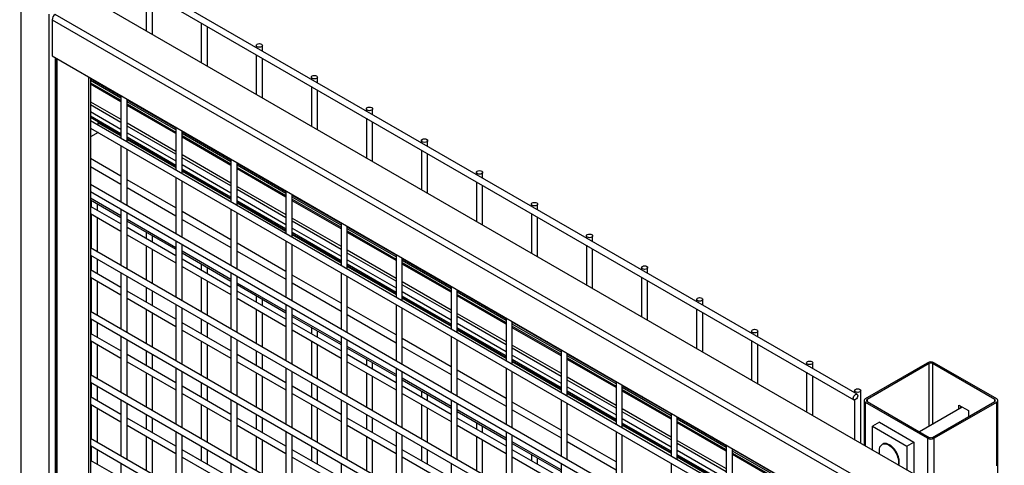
# Model space of a CAD drawing. Header units: inches. Extents: x 0.2 to 10.8, y 0.2 to 8.2.
# Tile 48 of 50: x 8.067 to 8.971, y 7.228 to 7.638. Entities that reach past the tile are written whole.
import ezdxf

# ---------------------------------------------------------------- set-up
doc = ezdxf.new("R2010")
doc.units = ezdxf.units.IN
doc.header["$MEASUREMENT"] = 0

msp = doc.modelspace()

# ---------------------------------------------------------------- linework, layer by layer
for p, q in [((8.83538, 7.2935), (7.37293, 8.13775)), ((7.37008, 8.1328), (8.83253, 7.28855)), ((8.06786, 5.73249), (8.06786, 7.65719)), ((9.61157, 6.80248), (8.1279, 7.65898)), ((8.18283, 7.66361), (8.18283, 7.62727)), ((8.18855, 7.62397), (8.18855, 7.66031)), ((8.09324, 7.64254), (8.09324, 5.71784)), ((9.58291, 6.78594), (8.09925, 7.64244)), ((8.09634, 7.6374), (9.58, 6.7809)), ((8.09634, 7.6374), (8.09634, 7.6043)), ((8.23334, 7.63445), (8.23334, 7.59811)), ((8.23905, 7.59481), (8.23905, 7.63116)), ((8.28385, 7.61394), (8.28385, 7.6119)), ((8.28956, 7.6086), (8.28956, 7.61394)), ((8.09634, 7.6043), (9.58, 6.7478)), ((8.09943, 5.75227), (8.09943, 7.60252)), ((8.09986, 7.60227), (8.09986, 5.75202)), ((8.28385, 7.6053), (8.28385, 7.56896)), ((8.10106, 5.75132), (8.10106, 7.60157)), ((8.28956, 7.56566), (8.28956, 7.602)), ((8.12972, 7.58503), (8.12972, 5.73478)), ((8.13154, 7.58398), (8.13154, 6.83627)), ((8.33435, 7.58479), (8.33435, 7.58274)), ((8.34007, 7.57944), (8.34007, 7.58479)), ((8.15956, 7.567), (8.13154, 7.58317)), ((8.15956, 7.56541), (8.13154, 7.58159)), ((8.13154, 7.57971), (8.15956, 7.56354)), ((8.15956, 7.5621), (8.13154, 7.57827)), ((8.13232, 7.58353), (8.13232, 7.58272)), ((8.13804, 7.57942), (8.13804, 7.58023)), ((8.14722, 7.57493), (8.14652, 7.57452)), ((8.33435, 7.57614), (8.33435, 7.5398)), ((8.15224, 7.57122), (8.15294, 7.57163)), ((8.15956, 7.56781), (8.15956, 7.52838)), ((8.34007, 7.5365), (8.34007, 7.57284)), ((8.13154, 7.56224), (8.15956, 7.54607)), ((8.15956, 7.54314), (8.13154, 7.55932)), ((8.16527, 7.52508), (8.16527, 7.56451)), ((8.21006, 7.53784), (8.16527, 7.5637)), ((8.21006, 7.53626), (8.16527, 7.56212)), ((8.16527, 7.56024), (8.21006, 7.53438)), ((8.21006, 7.53294), (8.16527, 7.5588)), ((8.16915, 7.56146), (8.16947, 7.56209)), ((8.13154, 7.55313), (8.15956, 7.53696)), ((8.15956, 7.53282), (8.13154, 7.54899)), ((8.13154, 7.54792), (8.15956, 7.53175)), ((8.13934, 7.54336), (8.13154, 7.54786)), ((8.18283, 7.55437), (8.18283, 7.55356)), ((8.18855, 7.55026), (8.18855, 7.55107)), ((8.38486, 7.55563), (8.38486, 7.55358)), ((8.39058, 7.55028), (8.39058, 7.55563)), ((9.55025, 6.72555), (8.13154, 7.54456)), ((8.13939, 7.54339), (8.13865, 7.54296)), ((8.13865, 7.54045), (8.13865, 7.54296)), ((8.13865, 7.54296), (8.15956, 7.53089)), ((8.16527, 7.54277), (8.21006, 7.51691)), ((8.21006, 7.51399), (8.16527, 7.53984)), ((8.19773, 7.54577), (8.19703, 7.54536)), ((8.20274, 7.54207), (8.20345, 7.54247)), ((8.38486, 7.54698), (8.38486, 7.51064)), ((8.39058, 7.50734), (8.39058, 7.54368)), ((8.13154, 7.53796), (9.55025, 6.71896)), ((8.13856, 7.5339), (8.13154, 7.52985)), ((8.16527, 7.53366), (8.21006, 7.5078)), ((8.21006, 7.53865), (8.21006, 7.49923)), ((8.21578, 7.49593), (8.21578, 7.53535)), ((8.26057, 7.50868), (8.21578, 7.53454)), ((8.26057, 7.5071), (8.21578, 7.53296)), ((8.21578, 7.53108), (8.26057, 7.50522)), ((8.21966, 7.5323), (8.21998, 7.53293)), ((8.15956, 7.52179), (8.15956, 7.47006)), ((8.21006, 7.50366), (8.16527, 7.52952)), ((8.16527, 7.52845), (8.21006, 7.50259)), ((8.16527, 7.52759), (8.21006, 7.50174)), ((8.26057, 7.50379), (8.21578, 7.52965)), ((8.23334, 7.52521), (8.23334, 7.5244)), ((8.23905, 7.5211), (8.23905, 7.52192)), ((8.43537, 7.52647), (8.43537, 7.52442)), ((8.44108, 7.52112), (8.44108, 7.52647)), ((8.16527, 7.46676), (8.16527, 7.51849)), ((8.21578, 7.51361), (8.26057, 7.48775)), ((8.24824, 7.51661), (8.24754, 7.51621)), ((8.25325, 7.51291), (8.25395, 7.51331)), ((8.43537, 7.51782), (8.43537, 7.48148)), ((8.44108, 7.47819), (8.44108, 7.51453)), ((8.15956, 7.49378), (8.13154, 7.50995)), ((8.13154, 7.50281), (8.15956, 7.48663)), ((8.26057, 7.48483), (8.21578, 7.51069)), ((8.21578, 7.5045), (8.26057, 7.47864)), ((8.26057, 7.50949), (8.26057, 7.47007)), ((8.26629, 7.46677), (8.26629, 7.50619)), ((8.31108, 7.47953), (8.26629, 7.50538)), ((8.31108, 7.47794), (8.26629, 7.5038)), ((8.27016, 7.50315), (8.27048, 7.50377)), ((8.26057, 7.4745), (8.21578, 7.50036)), ((8.21578, 7.49929), (8.26057, 7.47343)), ((8.21578, 7.49844), (8.26057, 7.47258)), ((8.26629, 7.50192), (8.31108, 7.47606)), ((8.31108, 7.47463), (8.26629, 7.50049)), ((8.28385, 7.49606), (8.28385, 7.49525)), ((8.48588, 7.49732), (8.48588, 7.49527)), ((8.49159, 7.49197), (8.49159, 7.49732)), ((9.55025, 6.66723), (8.13154, 7.48623)), ((8.21006, 7.46462), (8.16527, 7.49048)), ((8.21006, 7.49263), (8.21006, 7.4409)), ((8.21578, 7.4376), (8.21578, 7.48933)), ((8.28956, 7.49195), (8.28956, 7.49276)), ((8.29875, 7.48745), (8.29805, 7.48705)), ((8.48588, 7.48867), (8.48588, 7.45233)), ((8.49159, 7.44903), (8.49159, 7.48537)), ((8.13154, 7.47963), (9.55025, 6.66063)), ((8.16527, 7.48333), (8.21006, 7.45748)), ((8.26629, 7.48445), (8.31108, 7.4586)), ((8.31108, 7.45567), (8.26629, 7.48153)), ((8.30376, 7.48375), (8.30446, 7.48416)), ((8.31108, 7.48034), (8.31108, 7.44091)), ((8.31679, 7.43761), (8.31679, 7.47704)), ((8.36159, 7.45037), (8.31679, 7.47623)), ((8.15956, 7.45732), (8.13154, 7.4735)), ((8.13154, 7.47202), (8.15956, 7.45584)), ((8.13232, 7.47157), (8.13232, 7.46565)), ((8.13804, 7.46235), (8.13804, 7.46827)), ((8.26629, 7.47535), (8.31108, 7.44949)), ((8.31108, 7.44535), (8.26629, 7.47121)), ((8.26629, 7.47013), (8.31108, 7.44428)), ((8.26629, 7.46928), (8.31108, 7.44342)), ((8.36159, 7.44878), (8.31679, 7.47464)), ((8.31679, 7.47276), (8.36159, 7.44691)), ((8.36159, 7.44547), (8.31679, 7.47133)), ((8.32067, 7.47399), (8.32099, 7.47461)), ((8.33435, 7.4669), (8.33435, 7.46609)), ((8.53638, 7.46816), (8.53638, 7.46611)), ((8.5421, 7.46281), (8.5421, 7.46816)), ((8.15956, 7.44993), (8.13154, 7.4661)), ((8.13154, 7.4595), (8.15956, 7.44333)), ((8.13232, 7.45905), (8.13232, 7.42746)), ((8.15956, 7.46346), (8.15956, 7.41173)), ((8.16527, 7.40844), (8.16527, 7.46016)), ((8.26057, 7.43546), (8.21578, 7.46132)), ((8.26057, 7.46347), (8.26057, 7.41174)), ((8.26629, 7.40845), (8.26629, 7.46017)), ((8.34007, 7.46279), (8.34007, 7.4636)), ((8.34925, 7.4583), (8.34855, 7.45789)), ((8.53638, 7.45951), (8.53638, 7.42317)), ((8.13804, 7.42416), (8.13804, 7.45575)), ((8.21006, 7.42817), (8.16527, 7.45403)), ((8.16527, 7.45255), (8.21006, 7.42669)), ((8.21578, 7.45418), (8.26057, 7.42832)), ((8.31679, 7.4553), (8.36159, 7.42944)), ((8.36159, 7.42651), (8.31679, 7.45237)), ((8.35427, 7.45459), (8.35497, 7.455)), ((8.36159, 7.45118), (8.36159, 7.41175)), ((8.5421, 7.41987), (8.5421, 7.45621)), ((8.21006, 7.42077), (8.16527, 7.44663)), ((8.16527, 7.44003), (8.21006, 7.41417)), ((8.18283, 7.44241), (8.18283, 7.43649)), ((8.31679, 7.44619), (8.36159, 7.42033)), ((8.36159, 7.41619), (8.31679, 7.44205)), ((8.31679, 7.44098), (8.36159, 7.41512)), ((8.31679, 7.44012), (8.36159, 7.41426)), ((8.3673, 7.40845), (8.3673, 7.44788)), ((8.41209, 7.42121), (8.3673, 7.44707)), ((8.41209, 7.41963), (8.3673, 7.44549)), ((8.3673, 7.44361), (8.41209, 7.41775)), ((8.41209, 7.41631), (8.3673, 7.44217)), ((8.37118, 7.44483), (8.3715, 7.44546)), ((8.18855, 7.43319), (8.18855, 7.43911)), ((8.21006, 7.4343), (8.21006, 7.38258)), ((8.21578, 7.37928), (8.21578, 7.431)), ((8.31108, 7.4063), (8.26629, 7.43216)), ((8.31108, 7.43431), (8.31108, 7.38259)), ((8.31679, 7.37929), (8.31679, 7.43101)), ((8.38486, 7.43774), (8.38486, 7.43693)), ((8.39058, 7.43363), (8.39058, 7.43444)), ((8.58689, 7.439), (8.58689, 7.43695)), ((8.58689, 7.43035), (8.58689, 7.39401)), ((8.59261, 7.43365), (8.59261, 7.439)), ((9.55025, 6.6089), (8.13154, 7.42791)), ((8.13154, 7.42131), (9.55025, 6.60231)), ((8.18283, 7.42989), (8.18283, 7.3983)), ((8.18855, 7.395), (8.18855, 7.42659)), ((8.26057, 7.39901), (8.21578, 7.42487)), ((8.21578, 7.42339), (8.26057, 7.39753)), ((8.26629, 7.42502), (8.31108, 7.39916)), ((8.3673, 7.42614), (8.41209, 7.40028)), ((8.41209, 7.39736), (8.3673, 7.42321)), ((8.39976, 7.42914), (8.39906, 7.42873)), ((8.40478, 7.42544), (8.40548, 7.42584)), ((8.41209, 7.42202), (8.41209, 7.3826)), ((8.59261, 7.39071), (8.59261, 7.42705)), ((8.13232, 7.42086), (8.13232, 7.40732)), ((8.13804, 7.40403), (8.13804, 7.41756)), ((8.26057, 7.39161), (8.21578, 7.41747)), ((8.23334, 7.41325), (8.23334, 7.40733)), ((8.3673, 7.41703), (8.41209, 7.39117)), ((8.41209, 7.38703), (8.3673, 7.41289)), ((8.41781, 7.3793), (8.41781, 7.41872)), ((8.4626, 7.39205), (8.41781, 7.41791)), ((8.4626, 7.39047), (8.41781, 7.41633)), ((8.41781, 7.41445), (8.4626, 7.38859)), ((8.4626, 7.38716), (8.41781, 7.41302)), ((8.42169, 7.41567), (8.42201, 7.4163)), ((8.15956, 7.3916), (8.13154, 7.40778)), ((8.15956, 7.40514), (8.15956, 7.35341)), ((8.21578, 7.41087), (8.26057, 7.38502)), ((8.23905, 7.40404), (8.23905, 7.40995)), ((8.26057, 7.40515), (8.26057, 7.35342)), ((8.36159, 7.40516), (8.36159, 7.35343)), ((8.3673, 7.41182), (8.41209, 7.38596)), ((8.3673, 7.41096), (8.41209, 7.38511)), ((8.43537, 7.40858), (8.43537, 7.40777)), ((8.44108, 7.40448), (8.44108, 7.40529)), ((8.6374, 7.40984), (8.6374, 7.40779)), ((8.64311, 7.40449), (8.64311, 7.40984)), ((8.13154, 7.40118), (8.15956, 7.38501)), ((8.13232, 7.40073), (8.13232, 7.36913)), ((8.13804, 7.36583), (8.13804, 7.39743)), ((8.16527, 7.35011), (8.16527, 7.40184)), ((8.23334, 7.40074), (8.23334, 7.36914)), ((8.23905, 7.36584), (8.23905, 7.39744)), ((8.26629, 7.35012), (8.26629, 7.40185)), ((8.31108, 7.36985), (8.26629, 7.39571)), ((8.26629, 7.39423), (8.31108, 7.36837)), ((8.36159, 7.37715), (8.31679, 7.40301)), ((8.31679, 7.39586), (8.36159, 7.37)), ((8.3673, 7.35013), (8.3673, 7.40186)), ((8.41781, 7.39698), (8.4626, 7.37112)), ((8.45027, 7.39998), (8.44957, 7.39958)), ((8.45528, 7.39628), (8.45598, 7.39668)), ((8.6374, 7.40119), (8.6374, 7.36485)), ((8.64311, 7.36156), (8.64311, 7.3979)), ((8.21006, 7.36245), (8.16527, 7.38831)), ((8.18283, 7.3917), (8.18283, 7.37817)), ((8.18855, 7.37487), (8.18855, 7.3884)), ((8.31108, 7.36246), (8.26629, 7.38831)), ((8.4626, 7.3682), (8.41781, 7.39406)), ((8.41781, 7.38787), (8.4626, 7.36201)), ((8.4626, 7.39286), (8.4626, 7.35344)), ((8.46832, 7.35014), (8.46832, 7.38956)), ((8.51311, 7.3629), (8.46832, 7.38875)), ((8.51311, 7.36131), (8.46832, 7.38717)), ((8.46832, 7.38529), (8.51311, 7.35943)), ((8.47219, 7.38652), (8.47251, 7.38714)), ((8.16527, 7.38171), (8.21006, 7.35585)), ((8.26629, 7.38172), (8.31108, 7.35586)), ((8.28385, 7.38409), (8.28385, 7.37818)), ((8.28956, 7.37488), (8.28956, 7.38079)), ((8.4626, 7.35787), (8.41781, 7.38373)), ((8.41781, 7.38266), (8.4626, 7.3568)), ((8.41781, 7.38181), (8.4626, 7.35595)), ((8.51311, 7.358), (8.46832, 7.38386)), ((8.48588, 7.37943), (8.48588, 7.37862)), ((8.49159, 7.37532), (8.49159, 7.37613)), ((8.68791, 7.38069), (8.68791, 7.37864)), ((8.69362, 7.37534), (8.69362, 7.38069)), ((9.55025, 6.55058), (8.13154, 7.36958)), ((8.18283, 7.37157), (8.18283, 7.33997)), ((8.18855, 7.33668), (8.18855, 7.36827)), ((8.21006, 7.37598), (8.21006, 7.32425)), ((8.21578, 7.32095), (8.21578, 7.37268)), ((8.28385, 7.37158), (8.28385, 7.33998)), ((8.28956, 7.33668), (8.28956, 7.36828)), ((8.31108, 7.37599), (8.31108, 7.32426)), ((8.31679, 7.32096), (8.31679, 7.37269)), ((8.41209, 7.34799), (8.3673, 7.37385)), ((8.41209, 7.376), (8.41209, 7.32427)), ((8.41781, 7.32097), (8.41781, 7.3727)), ((8.46832, 7.36782), (8.51311, 7.34197)), ((8.50078, 7.37083), (8.50008, 7.37042)), ((8.50579, 7.36712), (8.50649, 7.36753)), ((8.68791, 7.37204), (8.68791, 7.3357)), ((8.69362, 7.3324), (8.69362, 7.36874)), ((8.13154, 7.36299), (9.55025, 6.54398)), ((8.13232, 7.36253), (8.13232, 7.349)), ((8.13804, 7.3457), (8.13804, 7.35923)), ((8.26057, 7.33329), (8.21578, 7.35915)), ((8.23334, 7.36254), (8.23334, 7.34901)), ((8.23905, 7.34571), (8.23905, 7.35924)), ((8.36159, 7.3407), (8.31679, 7.36655)), ((8.31679, 7.36507), (8.36159, 7.33922)), ((8.36159, 7.3333), (8.31679, 7.35916)), ((8.3673, 7.3667), (8.41209, 7.34085)), ((8.51311, 7.33904), (8.46832, 7.3649)), ((8.46832, 7.35872), (8.51311, 7.33286)), ((8.51311, 7.36371), (8.51311, 7.32428)), ((8.51882, 7.32098), (8.51882, 7.36041)), ((8.56362, 7.33374), (8.51882, 7.3596)), ((8.56362, 7.33215), (8.51882, 7.35801)), ((8.5227, 7.35736), (8.52302, 7.35798)), ((8.15956, 7.33328), (8.13154, 7.34945)), ((8.21578, 7.35255), (8.26057, 7.32669)), ((8.31679, 7.35256), (8.36159, 7.3267)), ((8.33435, 7.35494), (8.33435, 7.34902)), ((8.34007, 7.34572), (8.34007, 7.35164)), ((8.51311, 7.32872), (8.46832, 7.35458)), ((8.46832, 7.35351), (8.51311, 7.32765)), ((8.46832, 7.35265), (8.51311, 7.32679)), ((8.51882, 7.35614), (8.56362, 7.33028)), ((8.56362, 7.32884), (8.51882, 7.3547)), ((8.53638, 7.35027), (8.53638, 7.34946)), ((8.73842, 7.35153), (8.73842, 7.34948)), ((8.74413, 7.34618), (8.74413, 7.35153)), ((8.13154, 7.34285), (8.15956, 7.32668)), ((8.13232, 7.3424), (8.13232, 7.31081)), ((8.15956, 7.34681), (8.15956, 7.29509)), ((8.16527, 7.29179), (8.16527, 7.34351)), ((8.23334, 7.34241), (8.23334, 7.31082)), ((8.26057, 7.34682), (8.26057, 7.2951)), ((8.26629, 7.2918), (8.26629, 7.34352)), ((8.33435, 7.34242), (8.33435, 7.31083)), ((8.36159, 7.34683), (8.36159, 7.2951)), ((8.3673, 7.29181), (8.3673, 7.34353)), ((8.4626, 7.31883), (8.41781, 7.34469)), ((8.4626, 7.34684), (8.4626, 7.29511)), ((8.46832, 7.29182), (8.46832, 7.34354)), ((8.5421, 7.34616), (8.5421, 7.34697)), ((8.55129, 7.34167), (8.55058, 7.34126)), ((8.73842, 7.34288), (8.73842, 7.30654)), ((8.13804, 7.30751), (8.13804, 7.3391)), ((8.18283, 7.33338), (8.18283, 7.31984)), ((8.23905, 7.30752), (8.23905, 7.33911)), ((8.28385, 7.33339), (8.28385, 7.31985)), ((8.34007, 7.30753), (8.34007, 7.33912)), ((8.41209, 7.31154), (8.3673, 7.3374)), ((8.3673, 7.33592), (8.41209, 7.31006)), ((8.41781, 7.33755), (8.4626, 7.31169)), ((8.51882, 7.33867), (8.56362, 7.31281)), ((8.56362, 7.30988), (8.51882, 7.33574)), ((8.5563, 7.33796), (8.557, 7.33837)), ((8.56362, 7.33455), (8.56362, 7.29512)), ((8.56933, 7.29183), (8.56933, 7.33125)), ((8.74413, 7.30324), (8.74413, 7.33958)), ((8.21006, 7.30412), (8.16527, 7.32998)), ((8.16527, 7.32338), (8.21006, 7.29752)), ((8.18855, 7.31654), (8.18855, 7.33008)), ((8.31108, 7.30413), (8.26629, 7.32999)), ((8.26629, 7.32339), (8.31108, 7.29753)), ((8.28956, 7.31655), (8.28956, 7.33009)), ((8.41209, 7.30414), (8.3673, 7.33)), ((8.3673, 7.3234), (8.41209, 7.29754)), ((8.38486, 7.32578), (8.38486, 7.31986)), ((8.39058, 7.31656), (8.39058, 7.32248)), ((8.51882, 7.32956), (8.56362, 7.3037)), ((8.56362, 7.29956), (8.51882, 7.32542)), ((8.51882, 7.32435), (8.56362, 7.29849)), ((8.51882, 7.32349), (8.56362, 7.29763)), ((8.61412, 7.30458), (8.56933, 7.33044)), ((8.61412, 7.303), (8.56933, 7.32886)), ((8.56933, 7.32698), (8.61412, 7.30112)), ((8.61412, 7.29968), (8.56933, 7.32554)), ((8.57321, 7.3282), (8.57353, 7.32883)), ((8.78892, 7.32237), (8.78892, 7.32032)), ((8.79464, 7.31702), (8.79464, 7.32237)), ((8.84307, 7.28956), (8.90014, 7.32251)), ((8.9062, 7.32251), (8.96328, 7.28956)), ((8.18283, 7.31325), (8.18283, 7.28165)), ((8.21006, 7.31765), (8.21006, 7.26593)), ((8.21578, 7.26263), (8.21578, 7.31436)), ((8.28385, 7.31325), (8.28385, 7.28166)), ((8.31108, 7.31766), (8.31108, 7.26594)), ((8.31679, 7.26264), (8.31679, 7.31437)), ((8.38486, 7.31326), (8.38486, 7.28167)), ((8.41209, 7.31767), (8.41209, 7.26595)), ((8.41781, 7.26265), (8.41781, 7.31437)), ((8.51311, 7.28967), (8.46832, 7.31553)), ((8.51311, 7.31768), (8.51311, 7.26596)), ((8.51882, 7.26266), (8.51882, 7.31438)), ((8.58689, 7.32111), (8.58689, 7.3203)), ((8.59261, 7.317), (8.59261, 7.31781)), ((8.78892, 7.31372), (8.78892, 7.27738)), ((8.90161, 7.32167), (8.84454, 7.28872)), ((8.90161, 7.26427), (8.90161, 7.32167)), ((8.96181, 7.28872), (8.90474, 7.32167)), ((8.90474, 7.32167), (8.90474, 7.26608)), ((9.55025, 6.49226), (8.13154, 7.31126)), ((8.13154, 7.30466), (9.55025, 6.48566)), ((8.13232, 7.30421), (8.13232, 7.29068)), ((8.18855, 7.27835), (8.18855, 7.30995)), ((8.23334, 7.30422), (8.23334, 7.29069)), ((8.28956, 7.27836), (8.28956, 7.30996)), ((8.33435, 7.30423), (8.33435, 7.2907)), ((8.39058, 7.27837), (8.39058, 7.30997)), ((8.4626, 7.28238), (8.41781, 7.30824)), ((8.41781, 7.30676), (8.4626, 7.2809)), ((8.46832, 7.30839), (8.51311, 7.28253)), ((8.56933, 7.30951), (8.61412, 7.28365)), ((8.61412, 7.28073), (8.56933, 7.30658)), ((8.60179, 7.31251), (8.60109, 7.31211)), ((8.60681, 7.30881), (8.60751, 7.30921)), ((8.61412, 7.30539), (8.61412, 7.26597)), ((8.79464, 7.27408), (8.79464, 7.31042)), ((8.13804, 7.28738), (8.13804, 7.30091)), ((8.26057, 7.27496), (8.21578, 7.30082)), ((8.23905, 7.28739), (8.23905, 7.30092)), ((8.36159, 7.27497), (8.31679, 7.30083)), ((8.34007, 7.2874), (8.34007, 7.30093)), ((8.4626, 7.27498), (8.41781, 7.30084)), ((8.43537, 7.29662), (8.43537, 7.2907)), ((8.56933, 7.3004), (8.61412, 7.27454)), ((8.61412, 7.2704), (8.56933, 7.29626)), ((8.56933, 7.29519), (8.61412, 7.26933)), ((8.61984, 7.26267), (8.61984, 7.30209)), ((8.66463, 7.27542), (8.61984, 7.30128)), ((8.66463, 7.27384), (8.61984, 7.2997)), ((8.61984, 7.29782), (8.66463, 7.27196)), ((8.66463, 7.27053), (8.61984, 7.29639)), ((8.62372, 7.29904), (8.62404, 7.29967)), ((8.83312, 7.29686), (8.83312, 7.29481)), ((8.83883, 7.24857), (8.83883, 7.29686)), ((8.15956, 7.27496), (8.13154, 7.29113)), ((8.15956, 7.28849), (8.15956, 7.23676)), ((8.21578, 7.29423), (8.26057, 7.26837)), ((8.26057, 7.2885), (8.26057, 7.23677)), ((8.31679, 7.29423), (8.36159, 7.26838)), ((8.36159, 7.28851), (8.36159, 7.23678)), ((8.41781, 7.29424), (8.4626, 7.26839)), ((8.44108, 7.28741), (8.44108, 7.29332)), ((8.4626, 7.28852), (8.4626, 7.23679)), ((8.56362, 7.26052), (8.51882, 7.28638)), ((8.56362, 7.28853), (8.56362, 7.2368)), ((8.56933, 7.29434), (8.61412, 7.26848)), ((8.6374, 7.29195), (8.6374, 7.29114)), ((8.64311, 7.28785), (8.64311, 7.28866)), ((8.83312, 7.28842), (8.83312, 7.25187)), ((8.84182, 7.28781), (8.84182, 7.24685)), ((8.90014, 7.25312), (8.84307, 7.28607)), ((8.84307, 7.24612), (8.84307, 7.28607)), ((8.84454, 7.28872), (8.84454, 7.28691)), ((8.84454, 7.28691), (8.90161, 7.25396)), ((8.90474, 7.25396), (8.96181, 7.28691)), ((8.96328, 7.28607), (8.9062, 7.25312)), ((8.96181, 7.28691), (8.96181, 7.28872)), ((8.96328, 7.28607), (8.96328, 7.22774)), ((8.96453, 7.176), (8.96453, 7.28781)), ((8.13154, 7.28453), (8.15956, 7.26836)), ((8.13232, 7.28408), (8.13232, 7.25248)), ((8.13804, 7.24918), (8.13804, 7.28078)), ((8.16527, 7.23346), (8.16527, 7.28519)), ((8.23334, 7.28409), (8.23334, 7.25249)), ((8.23905, 7.24919), (8.23905, 7.28079)), ((8.26629, 7.23347), (8.26629, 7.2852)), ((8.33435, 7.2841), (8.33435, 7.2525)), ((8.34007, 7.2492), (8.34007, 7.2808)), ((8.3673, 7.23348), (8.3673, 7.28521)), ((8.43537, 7.28411), (8.43537, 7.25251)), ((8.44108, 7.24921), (8.44108, 7.28081)), ((8.46832, 7.23349), (8.46832, 7.28522)), ((8.51311, 7.25322), (8.46832, 7.27908)), ((8.46832, 7.2776), (8.51311, 7.25174)), ((8.51882, 7.27923), (8.56362, 7.25337)), ((8.56933, 7.2335), (8.56933, 7.28523)), ((8.61984, 7.28035), (8.66463, 7.25449)), ((8.66463, 7.25157), (8.61984, 7.27743)), ((8.6523, 7.28335), (8.6516, 7.28295)), ((8.65731, 7.27965), (8.65802, 7.28005)), ((8.93192, 7.28177), (8.89268, 7.25912)), ((8.92894, 7.28355), (8.93762, 7.27854)), ((8.92894, 7.28005), (8.92894, 7.28355)), ((8.9304, 7.2827), (8.9304, 7.28089)), ((8.93762, 7.27854), (8.93762, 7.27294)), ((8.21006, 7.2458), (8.16527, 7.27166)), ((8.18283, 7.27505), (8.18283, 7.26152)), ((8.18855, 7.25822), (8.18855, 7.27175)), ((8.31108, 7.24581), (8.26629, 7.27167)), ((8.28385, 7.27506), (8.28385, 7.26153)), ((8.28956, 7.25823), (8.28956, 7.27176)), ((8.41209, 7.24582), (8.3673, 7.27168)), ((8.38486, 7.27507), (8.38486, 7.26154)), ((8.39058, 7.25824), (8.39058, 7.27177)), ((8.51311, 7.24583), (8.46832, 7.27168)), ((8.61984, 7.27124), (8.66463, 7.24539)), ((8.66463, 7.27623), (8.66463, 7.23681)), ((8.67035, 7.23351), (8.67035, 7.27293)), ((8.71514, 7.24627), (8.67035, 7.27212)), ((8.71514, 7.24468), (8.67035, 7.27054)), ((8.67035, 7.26866), (8.71514, 7.2428)), ((8.67422, 7.26989), (8.67454, 7.27051)), ((8.85582, 7.26777), (8.84951, 7.26412)), ((8.85582, 7.26777), (8.88739, 7.24954)), ((8.16527, 7.26506), (8.21006, 7.2392)), ((8.21006, 7.25933), (8.21006, 7.2076)), ((8.26629, 7.26507), (8.31108, 7.23921)), ((8.31108, 7.25934), (8.31108, 7.20761)), ((8.3673, 7.26508), (8.41209, 7.23922)), ((8.41209, 7.25935), (8.41209, 7.20762)), ((8.46832, 7.26509), (8.51311, 7.23923)), ((8.48588, 7.26746), (8.48588, 7.26155)), ((8.49159, 7.25825), (8.49159, 7.26417)), ((8.51311, 7.25936), (8.51311, 7.20763)), ((8.61412, 7.25937), (8.61412, 7.20764)), ((8.66463, 7.24124), (8.61984, 7.2671)), ((8.61984, 7.26603), (8.66463, 7.24017)), ((8.61984, 7.26518), (8.66463, 7.23932)), ((8.71514, 7.24137), (8.67035, 7.26723)), ((8.68791, 7.2628), (8.68791, 7.26199)), ((8.69362, 7.25869), (8.69362, 7.2595)), ((8.84951, 7.24241), (8.84951, 7.26412)), ((8.84951, 7.26412), (8.88108, 7.2459)), ((9.55025, 6.43393), (8.13154, 7.25293)), ((8.18283, 7.25492), (8.18283, 7.22333)), ((8.18855, 7.22003), (8.18855, 7.25162)), ((8.21578, 7.20431), (8.21578, 7.25603)), ((8.28385, 7.25493), (8.28385, 7.22333)), ((8.28956, 7.22004), (8.28956, 7.25163)), ((8.31679, 7.20431), (8.31679, 7.25604)), ((8.38486, 7.25494), (8.38486, 7.22334)), ((8.39058, 7.22005), (8.39058, 7.25164)), ((8.41781, 7.20432), (8.41781, 7.25605)), ((8.48588, 7.25495), (8.48588, 7.22335)), ((8.49159, 7.22005), (8.49159, 7.25165)), ((8.51882, 7.20433), (8.51882, 7.25606)), ((8.56362, 7.22407), (8.51882, 7.24992)), ((8.61412, 7.23136), (8.56933, 7.25722)), ((8.56933, 7.25007), (8.61412, 7.22422)), ((8.61984, 7.20434), (8.61984, 7.25607)), ((8.67035, 7.25119), (8.71514, 7.22534)), ((8.70281, 7.2542), (8.70211, 7.25379)), ((8.70782, 7.25049), (8.70852, 7.2509)), ((8.88108, 7.2459), (8.88739, 7.24954)), ((8.88739, 7.24954), (8.88739, 7.22054)), ((8.90014, 7.25312), (8.90014, 7.21318)), ((8.9062, 7.20968), (8.9062, 7.25312)), ((8.13154, 7.24634), (9.55025, 6.42733)), ((8.13232, 7.24588), (8.13232, 7.23235)), ((8.13804, 7.22905), (8.13804, 7.24259)), ((8.26057, 7.21664), (8.21578, 7.2425)), ((8.23334, 7.24589), (8.23334, 7.23236)), ((8.23905, 7.22906), (8.23905, 7.2426)), ((8.36159, 7.21665), (8.31679, 7.24251)), ((8.33435, 7.2459), (8.33435, 7.23237)), ((8.34007, 7.22907), (8.34007, 7.2426)), ((8.4626, 7.21666), (8.41781, 7.24252)), ((8.43537, 7.24591), (8.43537, 7.23238)), ((8.44108, 7.22908), (8.44108, 7.24261)), ((8.51882, 7.24844), (8.56362, 7.22259)), ((8.56362, 7.21667), (8.51882, 7.24253)), ((8.71514, 7.22241), (8.67035, 7.24827)), ((8.67035, 7.24209), (8.71514, 7.21623)), ((8.71514, 7.24708), (8.71514, 7.20765)), ((8.72085, 7.20435), (8.72085, 7.24378)), ((8.76565, 7.21711), (8.72085, 7.24297)), ((8.76565, 7.21552), (8.72085, 7.24138)), ((8.72473, 7.24073), (8.72505, 7.24135)), ((8.88108, 7.2459), (8.88108, 7.22418)), ((8.15956, 7.21663), (8.13154, 7.2328)), ((8.21578, 7.2359), (8.26057, 7.21004)), ((8.31679, 7.23591), (8.36159, 7.21005)), ((8.41781, 7.23592), (8.4626, 7.21006)), ((8.51882, 7.23593), (8.56362, 7.21007)), ((8.53638, 7.23831), (8.53638, 7.23239)), ((8.5421, 7.22909), (8.5421, 7.23501)), ((8.71514, 7.21209), (8.67035, 7.23795)), ((8.67035, 7.23688), (8.71514, 7.21102)), ((8.67035, 7.23602), (8.71514, 7.21016)), ((8.72085, 7.23951), (8.76565, 7.21365)), ((8.76565, 7.21221), (8.72085, 7.23807)), ((8.73842, 7.23364), (8.73842, 7.23283)), ((8.15956, 7.23016), (8.15956, 7.17844)), ((8.26057, 7.23017), (8.26057, 7.17845)), ((8.36159, 7.23018), (8.36159, 7.17846)), ((8.4626, 7.23019), (8.4626, 7.17847)), ((8.56362, 7.2302), (8.56362, 7.17848)), ((8.66463, 7.23021), (8.66463, 7.17848)), ((8.74413, 7.22953), (8.74413, 7.23034))]:
    msp.add_line(p, q)
at = {"flags": 128}
for points in [[(8.28872, 7.61511), (8.28934, 7.61458), (8.28956, 7.61394), (8.28934, 7.61331), (8.28872, 7.61278), (8.2878, 7.61242), (8.2867, 7.6123), (8.28561, 7.61242), (8.28468, 7.61278), (8.28406, 7.61331), (8.28385, 7.61394), (8.28406, 7.61458), (8.28468, 7.61511), (8.28561, 7.61547), (8.2867, 7.61559), (8.2878, 7.61547), (8.28872, 7.61511)], [(8.33923, 7.58595), (8.33985, 7.58542), (8.34007, 7.58479), (8.33985, 7.58416), (8.33923, 7.58362), (8.3383, 7.58326), (8.33721, 7.58314), (8.33612, 7.58326), (8.33519, 7.58362), (8.33457, 7.58416), (8.33435, 7.58479), (8.33457, 7.58542), (8.33519, 7.58595), (8.33612, 7.58631), (8.33721, 7.58644), (8.3383, 7.58631), (8.33923, 7.58595)], [(8.38974, 7.5568), (8.39036, 7.55626), (8.39058, 7.55563), (8.39036, 7.555), (8.38974, 7.55446), (8.38881, 7.55411), (8.38772, 7.55398), (8.38663, 7.55411), (8.3857, 7.55446), (8.38508, 7.555), (8.38486, 7.55563), (8.38508, 7.55626), (8.3857, 7.5568), (8.38663, 7.55715), (8.38772, 7.55728), (8.38881, 7.55715), (8.38974, 7.5568)], [(8.44025, 7.52764), (8.44087, 7.5271), (8.44108, 7.52647), (8.44087, 7.52584), (8.44025, 7.52531), (8.43932, 7.52495), (8.43823, 7.52482), (8.43713, 7.52495), (8.43621, 7.52531), (8.43559, 7.52584), (8.43537, 7.52647), (8.43559, 7.5271), (8.43621, 7.52764), (8.43713, 7.528), (8.43823, 7.52812), (8.43932, 7.528), (8.44025, 7.52764)], [(8.49075, 7.49848), (8.49137, 7.49795), (8.49159, 7.49732), (8.49137, 7.49668), (8.49075, 7.49615), (8.48983, 7.49579), (8.48873, 7.49567), (8.48764, 7.49579), (8.48671, 7.49615), (8.48609, 7.49668), (8.48588, 7.49732), (8.48609, 7.49795), (8.48671, 7.49848), (8.48764, 7.49884), (8.48873, 7.49896), (8.48983, 7.49884), (8.49075, 7.49848)], [(8.54126, 7.46932), (8.54188, 7.46879), (8.5421, 7.46816), (8.54188, 7.46753), (8.54126, 7.46699), (8.54034, 7.46663), (8.53924, 7.46651), (8.53815, 7.46663), (8.53722, 7.46699), (8.5366, 7.46753), (8.53638, 7.46816), (8.5366, 7.46879), (8.53722, 7.46932), (8.53815, 7.46968), (8.53924, 7.46981), (8.54034, 7.46968), (8.54126, 7.46932)], [(8.59177, 7.44017), (8.59239, 7.43963), (8.59261, 7.439), (8.59239, 7.43837), (8.59177, 7.43783), (8.59084, 7.43748), (8.58975, 7.43735), (8.58866, 7.43748), (8.58773, 7.43783), (8.58711, 7.43837), (8.58689, 7.439), (8.58711, 7.43963), (8.58773, 7.44017), (8.58866, 7.44052), (8.58975, 7.44065), (8.59084, 7.44052), (8.59177, 7.44017)], [(8.64228, 7.41101), (8.6429, 7.41047), (8.64311, 7.40984), (8.6429, 7.40921), (8.64228, 7.40868), (8.64135, 7.40832), (8.64026, 7.40819), (8.63916, 7.40832), (8.63824, 7.40868), (8.63762, 7.40921), (8.6374, 7.40984), (8.63762, 7.41047), (8.63824, 7.41101), (8.63916, 7.41137), (8.64026, 7.41149), (8.64135, 7.41137), (8.64228, 7.41101)], [(8.69278, 7.38185), (8.6934, 7.38132), (8.69362, 7.38069), (8.6934, 7.38005), (8.69278, 7.37952), (8.69186, 7.37916), (8.69076, 7.37904), (8.68967, 7.37916), (8.68874, 7.37952), (8.68812, 7.38005), (8.68791, 7.38069), (8.68812, 7.38132), (8.68874, 7.38185), (8.68967, 7.38221), (8.69076, 7.38233), (8.69186, 7.38221), (8.69278, 7.38185)], [(8.74329, 7.35269), (8.74391, 7.35216), (8.74413, 7.35153), (8.74391, 7.3509), (8.74329, 7.35036), (8.74237, 7.35), (8.74127, 7.34988), (8.74018, 7.35), (8.73925, 7.35036), (8.73863, 7.3509), (8.73842, 7.35153), (8.73863, 7.35216), (8.73925, 7.35269), (8.74018, 7.35305), (8.74127, 7.35318), (8.74237, 7.35305), (8.74329, 7.35269)], [(8.7938, 7.32354), (8.79442, 7.323), (8.79464, 7.32237), (8.79442, 7.32174), (8.7938, 7.3212), (8.79287, 7.32085), (8.79178, 7.32072), (8.79069, 7.32085), (8.78976, 7.3212), (8.78914, 7.32174), (8.78892, 7.32237), (8.78914, 7.323), (8.78976, 7.32354), (8.79069, 7.32389), (8.79178, 7.32402), (8.79287, 7.32389), (8.7938, 7.32354)], [(8.83799, 7.29802), (8.83861, 7.29749), (8.83883, 7.29686), (8.83861, 7.29623), (8.83799, 7.29569), (8.83707, 7.29533), (8.83597, 7.29521), (8.83488, 7.29533), (8.83395, 7.29569), (8.83333, 7.29623), (8.83312, 7.29686), (8.83333, 7.29749), (8.83395, 7.29802), (8.83488, 7.29838), (8.83597, 7.29851), (8.83707, 7.29838), (8.83799, 7.29802)], [(8.83597, 7.29219), (8.83582, 7.29121), (8.83538, 7.2902), (8.83473, 7.28932), (8.83395, 7.28869), (8.83318, 7.28842), (8.83253, 7.28855), (8.83209, 7.28906), (8.83193, 7.28986), (8.83209, 7.29084), (8.83253, 7.29185), (8.83318, 7.29273), (8.83395, 7.29336), (8.83473, 7.29363), (8.83538, 7.2935), (8.83582, 7.293), (8.83597, 7.29219)], [(8.86453, 7.24668), (8.86633, 7.24543), (8.86806, 7.2438), (8.86964, 7.24187), (8.87102, 7.23972), (8.87213, 7.23743), (8.87292, 7.23509), (8.87338, 7.2328), (8.87347, 7.23066), (8.8732, 7.22876), (8.87319, 7.22874)]]:
    msp.add_lwpolyline(points, dxfattribs=at)
for centre, radius, start, end in [((8.10265, 7.63711), 0.00632, 122.60548, 177.39452), ((8.90317, 7.31666), 0.00659, 62.60967, 117.39033), ((8.90317, 7.31864), 0.0034, 62.60967, 117.39033), ((8.84373, 7.28781), 0.00187, 110.78342, 249.21658), ((8.84488, 7.28781), 0.000967, 110.78342, 249.21658), ((8.96147, 7.28781), 0.000967, 290.78342, 69.21658), ((8.96261, 7.28781), 0.00187, 290.78342, 69.21658), ((8.90317, 7.25897), 0.00659, 242.60967, 297.39033), ((8.90317, 7.25698), 0.0034, 242.60967, 297.39033), ((8.86166, 7.24221), 0.00613, 121.85143, 188.18253), ((8.8608, 7.24145), 0.00643, 54.45567, 111.7176)]:
    msp.add_arc(centre, radius, start, end)
for points, knots in [([(8.85564, 7.24131), (8.85563, 7.24093), (8.8556, 7.24006), (8.85577, 7.23921), (8.85587, 7.23874)], [0, 0, 0, 0, 0.43818, 1, 1, 1, 1]), ([(8.86527, 7.24696), (8.86516, 7.24703), (8.86463, 7.24738), (8.86364, 7.2478), (8.86232, 7.24821), (8.86101, 7.24835), (8.85974, 7.24823), (8.85899, 7.2479), (8.85862, 7.24774)], [0, 0, 0, 0, 0.0431845, 0.2278156, 0.415596, 0.6072106, 0.8050399, 1, 1, 1, 1]), ([(8.8715, 7.24037), (8.87107, 7.24106), (8.87047, 7.24203), (8.86946, 7.24332), (8.86856, 7.24435), (8.86744, 7.24542), (8.86633, 7.24632), (8.86559, 7.24677), (8.86527, 7.24696)], [0, 0, 0, 0, 0.249339, 0.349621, 0.514488, 0.682856, 0.860775, 1, 1, 1, 1]), ([(8.87362, 7.22848), (8.87366, 7.22857), (8.87389, 7.22909), (8.87407, 7.23025), (8.87415, 7.23188), (8.87398, 7.23364), (8.87362, 7.23532), (8.87314, 7.23684), (8.8725, 7.23849), (8.87189, 7.23963), (8.8715, 7.24037)], [0, 0, 0, 0, 0.028108, 0.177433, 0.322754, 0.462587, 0.611979, 0.72262, 0.820563, 1, 1, 1, 1])]:
    msp.add_open_spline(points, degree=3, knots=knots)

doc.saveas('drawing.dxf')
